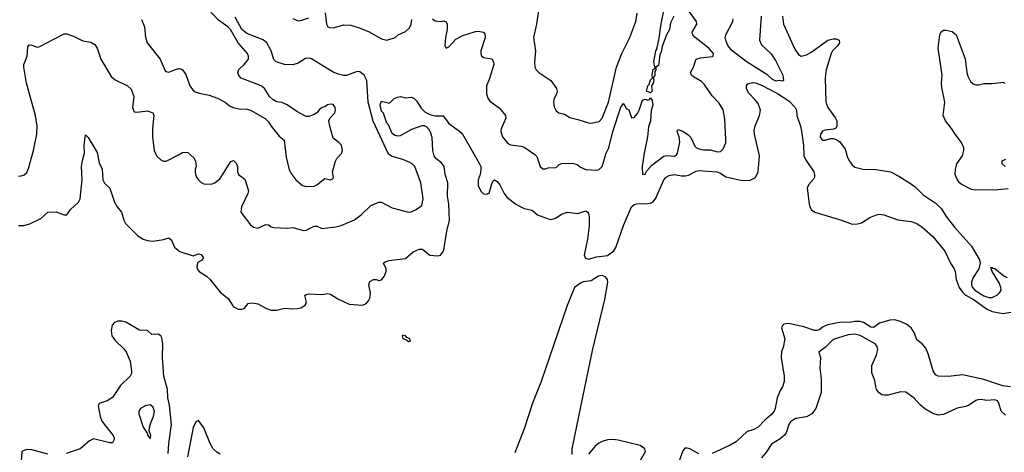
# Model space of a CAD drawing. Header units: inches. Extents: x 2220522 to 2384314, y 721474 to 893490.
# Tile 176 of 256: x 2328820 to 2336141, y 815724 to 818943. Entities that reach past the tile are written whole.
import ezdxf

# ---------------------------------------------------------------- set-up
doc = ezdxf.new("R2010")
doc.units = ezdxf.units.IN
doc.header["$MEASUREMENT"] = 0
doc.layers.add('C3821', color=7, linetype='Continuous')
doc.layers.add('C3831', color=7, linetype='Continuous')

msp = doc.modelspace()

# ---------------------------------------------------------------- linework, layer by layer
at = {"layer": 'C3821', "color": 5}
for points, elevation in [([(2329724.8, 818944.8), (2329747, 818890), (2329755.8, 818810), (2329768.5, 818770), (2329864.9, 818650), (2329902.9, 818562.9), (2329910, 818556.3), (2329930, 818552.7), (2329990, 818575.8), (2330000, 818577.1)], 160), ([(2328810, 817778), (2328830, 817780.3), (2328852.3, 817787.7), (2328873.3, 817806.7), (2328885.3, 817834.7), (2328923, 817970), (2328946.9, 818090), (2328949.6, 818150), (2328937.6, 818230), (2328870.6, 818470), (2328851.1, 818588.9), (2328851.5, 818610), (2328875.1, 818670), (2328880.5, 818739.5), (2328890, 818756), (2328910, 818753.4), (2328950, 818738), (2328970, 818742), (2329130, 818828), (2329150, 818836.3), (2329170, 818837.3), (2329220.9, 818820.9), (2329290, 818785.5), (2329350, 818776.3), (2329378.7, 818758.7), (2329397, 818730), (2329423.8, 818650), (2329500.8, 818520.8), (2329530, 818494.9), (2329622.8, 818450), (2329650, 818426.8), (2329668.2, 818370), (2329659.1, 818290), (2329670, 818258), (2329690, 818254.8), (2329770, 818264.9), (2329810.4, 818250.4), (2329816.3, 818230), (2329806.9, 818133.1), (2329806.4, 818070), (2329820.7, 817970), (2329837.3, 817930), (2329870, 817899.1), (2329890, 817890.7), (2329910, 817890.7), (2330000, 817937.7)], 140), ([(2328810, 817411.4), (2328850, 817410.2), (2328895, 817424.9), (2328976.3, 817463.7), (2329030, 817510.6), (2329090, 817513.4), (2329150, 817490.7), (2329170, 817491), (2329198, 817530), (2329256.1, 817583.9), (2329269.5, 817610), (2329284.1, 817750), (2329279, 817850), (2329285.9, 817894.1), (2329301.7, 817950), (2329299.7, 818010), (2329310, 818084.7), (2329330, 818066), (2329395.4, 817955.4), (2329410, 817878), (2329432.4, 817830), (2329437.4, 817750), (2329450, 817726), (2329490.5, 817690), (2329523.9, 817583.9), (2329544, 817550), (2329578, 817510), (2329594.9, 817450), (2329607.2, 817427.2), (2329696.3, 817336.3), (2329737.1, 817310), (2329770, 817298.9), (2329810, 817295.6), (2329890, 817306.5), (2329930, 817318.7), (2329950, 817302), (2329970.4, 817250), (2330000, 817226.1)], 120), ([(2329924.7, 815715.3), (2329929.3, 815790.7), (2329949.9, 815930.1), (2329934.3, 816074.3), (2329921.9, 816130), (2329919.5, 816190), (2329892.5, 816290), (2329882.2, 816430), (2329884.8, 816530), (2329876.3, 816576.3), (2329869.7, 816589.7), (2329850, 816602), (2329801.5, 816601.5), (2329769.2, 816629.2), (2329710, 816632.3), (2329610, 816691.8), (2329580.1, 816700.1), (2329550, 816699.7), (2329523.8, 816690), (2329507.1, 816670), (2329501.3, 816630), (2329506.3, 816590), (2329530, 816556.5), (2329594.5, 816494.5), (2329611.2, 816471.2), (2329641.6, 816401.6), (2329652.4, 816330), (2329651.3, 816310), (2329641.5, 816290), (2329570, 816221), (2329510, 816132.4), (2329470, 816106.6), (2329418, 816090), (2329410, 816084.2), (2329404, 816070), (2329417.6, 815990), (2329430, 815954.9), (2329515, 815850), (2329522.4, 815830), (2329521.5, 815818.5), (2329510, 815795.6), (2329490, 815793.3), (2329370, 815824.8), (2329338.4, 815810), (2329270, 815748.8), (2329165.9, 815714.1)], 120), ([(2329030, 815711.3), (2328910, 815743.4), (2328870, 815743.7), (2328837, 815730), (2328830, 815659)], 120)]:
    msp.add_lwpolyline(points, dxfattribs=dict(at, elevation=elevation))
at = {"layer": 'C3821', "color": 5, "elevation": 140}
msp.add_lwpolyline([(2329790, 816077.4), (2329756, 816070), (2329717.3, 816050), (2329707, 816030), (2329706.7, 816010), (2329738, 815910), (2329767.5, 815867.5), (2329772, 815850), (2329790, 815824.7), (2329794, 815850), (2329783.1, 815883.1), (2329785.6, 815905.6), (2329796.1, 815943.9), (2329815.8, 815990), (2329822.2, 816030), (2329810, 816061.6)], close=True, dxfattribs=at)
at = {"layer": 'C3831', "color": 5}
for points, elevation in [([(2330000, 818577.1), (2330010, 818578.4), (2330030, 818570.4), (2330054.5, 818534.5), (2330085.3, 818450), (2330103.8, 818423.8), (2330125.9, 818405.9), (2330155.6, 818395.6), (2330230, 818381), (2330290, 818359.7), (2330346.7, 818330), (2330381.3, 818301.3), (2330408.6, 818288.6), (2330450, 818278.5), (2330510, 818276.5), (2330536, 818270), (2330646.3, 818206.3), (2330670, 818183), (2330690.4, 818150), (2330750, 818074.8), (2330786.8, 818046.8), (2330800.7, 817920.7), (2330824.8, 817824.8), (2330843, 817790), (2330874, 817750), (2330922.8, 817710), (2330950, 817701.3), (2331010, 817703.8), (2331030, 817712.7), (2331090, 817760.7), (2331130, 817751.3), (2331150, 817762), (2331152.7, 817770), (2331145.2, 817810), (2331169.3, 817890), (2331179.3, 817910), (2331213.1, 817946.9), (2331220.9, 817970), (2331213.2, 818010), (2331194, 818030), (2331150, 818062), (2331126.3, 818150), (2331119.6, 818190), (2331128, 818212), (2331164.5, 818250), (2331169.4, 818270), (2331166, 818290), (2331150, 818312.7), (2331130, 818314), (2331110, 818309), (2331090, 818295.3), (2331070, 818289), (2331050, 818274), (2331030.4, 818249.6), (2331010, 818237.2), (2330970, 818222), (2330950, 818222), (2330880.1, 818260.1), (2330809.4, 818310), (2330770, 818325.4), (2330730, 818332.6), (2330705.1, 818345.1), (2330677, 818370), (2330640.7, 818430), (2330615.1, 818450), (2330466.8, 818506.8), (2330448.3, 818528.3), (2330442.7, 818550), (2330449.1, 818570.9), (2330490, 818610.3), (2330520.4, 818650), (2330521.1, 818670), (2330514.3, 818690), (2330444.1, 818770), (2330388.7, 818870), (2330367.2, 818890), (2330298.3, 818938.3), (2330190, 819055.8)], 160), ([(2331092.7, 818992.7), (2331101.3, 818910), (2331110.3, 818890.3), (2331123.9, 818883.9), (2331150, 818882.7), (2331230, 818903.8), (2331282.2, 818902.2), (2331343.2, 818883.2), (2331413.7, 818853.7), (2331510, 818799.1), (2331549.7, 818790.3), (2331611, 818809), (2331633.2, 818830), (2331690, 818854), (2331717.5, 818882.5), (2331729.8, 818910.2), (2331736.8, 818943.2)], 140), ([(2331890, 818948.5), (2331910, 818933.7), (2331949.6, 818930.3), (2331974.6, 818934.6), (2331990, 818926), (2331998, 818910), (2331999.5, 818870), (2331986.7, 818810), (2331980.7, 818750), (2331990, 818731.3), (2332010, 818741), (2332063.3, 818796.7), (2332114.9, 818825.1), (2332210, 818854.6), (2332230, 818856.9), (2332268.9, 818848.9), (2332278.5, 818838.5), (2332280.8, 818810), (2332248.5, 818710), (2332248, 818690), (2332254, 818674), (2332270, 818662.4), (2332331.4, 818651.4), (2332343.1, 818630), (2332345.7, 818610), (2332314.4, 818505.6), (2332291.5, 818450), (2332290.3, 818390.3), (2332299.9, 818359.9), (2332316.2, 818336.2), (2332386.1, 818286.1), (2332432.2, 818230), (2332433.7, 818210), (2332401.2, 818130), (2332398.6, 818110), (2332410, 818070.6), (2332450, 818021.6), (2332470, 818010.4), (2332550, 818000.7), (2332570, 817994), (2332650, 817938.8), (2332664.9, 817924.9), (2332690.4, 817850.4), (2332710, 817833), (2332730, 817833), (2332750, 817841.6), (2332810, 817844), (2332830, 817862), (2332850, 817872.4), (2332930, 817875.3), (2332965.3, 817865.2), (2332990, 817846.4), (2333030, 817828.7), (2333110, 817822.6), (2333130, 817827.4), (2333150.7, 817850), (2333181.2, 817950), (2333201.3, 817990), (2333230, 818110.4), (2333290, 818290.8), (2333310, 818318), (2333314.8, 818314.8), (2333330, 818282), (2333350, 818272), (2333370, 818212), (2333390, 818216), (2333414.9, 818245.1), (2333427, 818270), (2333450, 818344.7), (2333470, 818352), (2333490, 818342.8), (2333502, 818350), (2333510, 818362), (2333522, 818342), (2333528.4, 818310), (2333516.4, 818263.6), (2333510.1, 818190), (2333494.6, 818145.4), (2333488.6, 818070), (2333463.5, 817950), (2333448.7, 817850), (2333451.6, 817791.6), (2333470, 817794), (2333482.8, 817817.2), (2333519.6, 817860.4), (2333610, 817927.1), (2333630, 817932.4), (2333690, 817927.2), (2333703.8, 817936.2), (2333710.9, 817949.1), (2333727.9, 818032.1), (2333724.5, 818070), (2333708.3, 818110), (2333714.6, 818125.4), (2333750, 818114), (2333790, 818087.1), (2333810, 818066.5), (2333841.5, 818001.5), (2333850, 817991.3), (2333870, 817981.3), (2333905.6, 817974.4), (2333954.7, 817974.7), (2334010, 817958.4), (2334030, 817963), (2334050, 817982), (2334070, 818026.8), (2334071.8, 818050), (2334063.3, 818203.3), (2334051, 818271), (2334020.6, 818320.6), (2333970, 818375.6), (2333910, 818463.9), (2333890, 818481.6), (2333830, 818517.3), (2333815.4, 818530), (2333808.2, 818550), (2333831.6, 818590), (2333841.6, 818630), (2333851.4, 818648.6), (2333881.3, 818658.7), (2333972.2, 818667.8), (2333977, 818670), (2333978.5, 818690), (2333943.2, 818730), (2333842.9, 818810), (2333825.8, 818830), (2333820.4, 818850), (2333854, 818910), (2333852.8, 818930), (2333799.8, 818999.8)], 140), ([(2332676.9, 819010), (2332663.6, 818910), (2332640.8, 818810), (2332655.5, 818710), (2332648.4, 818630), (2332650.4, 818590.4), (2332660.5, 818570), (2332680.7, 818550), (2332770.2, 818490.2), (2332812, 818430), (2332817, 818410), (2332812, 818390), (2332791.4, 818350), (2332788.4, 818330), (2332795.1, 818295.1), (2332810, 818264.9), (2332829, 818249), (2332870, 818239.3), (2332910, 818214), (2332970, 818200.9), (2333050, 818174), (2333070, 818172.2), (2333130, 818185.3), (2333151.6, 818210), (2333198.3, 818330), (2333259, 818590), (2333298.2, 818690), (2333355.8, 818810), (2333401, 818930), (2333411.5, 818991.5)], 160), ([(2333685.3, 818970), (2333660.4, 818919.6), (2333652.1, 818870), (2333628.7, 818830), (2333597.7, 818742.3), (2333590, 818704), (2333578.8, 818681.2), (2333570, 818602), (2333551, 818589), (2333550, 818566), (2333542, 818558), (2333542, 818530), (2333531.1, 818508.9), (2333534.4, 818494.4), (2333530.6, 818470.6), (2333518, 818450), (2333522, 818410), (2333510, 818398), (2333482, 818410), (2333490, 818451.3), (2333500.4, 818459.6), (2333510, 818494), (2333526, 818510), (2333522, 818530), (2333530, 818574), (2333542, 818578), (2333546, 818590), (2333540.2, 818600.2), (2333536, 818630), (2333549.8, 818710), (2333556.9, 818723.1), (2333575.8, 818804.2), (2333590, 818910.8), (2333610.8, 819010)], 140), ([(2330000, 817937.7), (2330030, 817953.4), (2330050, 817958), (2330070, 817954), (2330114.2, 817914.2), (2330127.7, 817890), (2330133.4, 817850), (2330126, 817830), (2330124.9, 817810), (2330127, 817790), (2330135.8, 817770), (2330148.5, 817750), (2330170, 817731.8), (2330190, 817722.4), (2330210, 817719.6), (2330250, 817721.7), (2330270, 817728.7), (2330310, 817760.3), (2330390, 817887.3), (2330410, 817894), (2330430, 817874), (2330439.3, 817850), (2330440.4, 817810), (2330448, 817790), (2330494.9, 817754.9), (2330521.6, 817670), (2330517.6, 817650), (2330468.5, 817550), (2330464, 817510), (2330535.5, 817415.5), (2330558, 817398), (2330590, 817390.5), (2330650, 817419.3), (2330670, 817415.5), (2330690, 817401.3), (2330710, 817396), (2330809.6, 817390.4), (2330850, 817396.4), (2330930, 817375.3), (2330950, 817377.4), (2331010, 817407.6), (2331030, 817406.7), (2331070, 817388.2), (2331090, 817390.4), (2331170, 817401.3), (2331210, 817411.5), (2331310, 817453.1), (2331359.7, 817490), (2331430, 817561.3), (2331490, 817586), (2331510, 817583.8), (2331590, 817543), (2331710, 817510.4), (2331730, 817512.4), (2331769.2, 817530), (2331810, 817561), (2331820.5, 817610), (2331801.7, 817730), (2331757, 817850), (2331739.3, 817870), (2331720.8, 817880.8), (2331670, 817902), (2331590, 817923.9), (2331562.7, 817942.7), (2331448.8, 818188.8), (2331410.9, 818330), (2331401, 818490), (2331382.4, 818530), (2331350, 818554.8), (2331330, 818556.5), (2331250, 818527.4), (2331230, 818527), (2331190, 818536.5), (2331150, 818552.9), (2330990, 818650.4), (2330970, 818656.5), (2330945.6, 818654.4), (2330890, 818619.3), (2330850, 818607.7), (2330790, 818609.7), (2330728.2, 818628.2), (2330710, 818647.6), (2330690.6, 818710), (2330658, 818770), (2330630, 818793.7), (2330510, 818839.7), (2330472.6, 818870), (2330421.7, 818961.7)], 140), ([(2330850, 818950.2), (2330890, 818933.4), (2330910, 818935.6), (2330970, 818957.6)], 140), ([(2334332.3, 818970), (2334320.2, 818790), (2334336.1, 818756.1), (2334407.6, 818687.6), (2334438.9, 818638.9), (2334493.9, 818530), (2334499.5, 818490), (2334490, 818484.5), (2334470, 818489.1), (2334446.1, 818486.1), (2334417.4, 818497.4), (2334382, 818530), (2334230, 818627.7), (2334118, 818710), (2334086.8, 818750), (2334069.7, 818790), (2334066.3, 818810), (2334071.5, 818830), (2334122.7, 818930), (2334124.7, 818950)], 120), ([(2334491.1, 818970), (2334500.3, 818910), (2334583.3, 818723.3), (2334610, 818682.4), (2334630, 818670.3), (2334670, 818680.2), (2334710, 818702.7), (2334830, 818790.2), (2334870, 818800.2), (2334890, 818799), (2334912.4, 818790), (2334916.1, 818770), (2334903.6, 818750), (2334864.4, 818710), (2334853, 818690), (2334816.9, 818570), (2334810.2, 818510), (2334813.4, 818330), (2334829.2, 818290), (2334887, 818210), (2334896.4, 818190), (2334896.3, 818150), (2334885.8, 818134.2), (2334872.3, 818127.7), (2334810, 818119.8), (2334790, 818112), (2334774, 818090), (2334771.8, 818071.8), (2334783.7, 818050), (2334790, 818045.5), (2334810, 818045.8), (2334850, 818058), (2334870, 818057.6), (2334891.9, 818051.9), (2334917.2, 818037.2), (2334958.2, 817978.2), (2334976.7, 817916.7), (2334990, 817890.7), (2335010, 817862), (2335030, 817846), (2335090.4, 817830.3), (2335187, 817827), (2335294.8, 817810), (2335358, 817778), (2335443.9, 817723.9), (2335478.2, 817698.2), (2335538.6, 817638.5), (2335635.6, 817575.6), (2335674.2, 817534.2), (2335710, 817478), (2335770, 817398), (2335896.9, 817256.9), (2335956.1, 817156.1), (2335961.3, 817130), (2335952.9, 817090), (2335910, 817024.2), (2335896.9, 816990), (2335897.5, 816970), (2335905.2, 816950), (2335923.2, 816930), (2335990, 816887.4), (2336025.4, 816874.6), (2336050, 816875), (2336090, 816896.2), (2336105.3, 816910), (2336117.8, 816930), (2336116.5, 816950), (2336104.5, 816984.5), (2336051.1, 817070), (2336042, 817098), (2336050, 817102), (2336054.7, 817094.7), (2336070, 817091.8), (2336138.1, 817038.1), (2336163.7, 817023.7)], 140), ([(2336170, 817683.1), (2336070, 817674.5), (2335970, 817677.6), (2335930, 817673.6), (2335898.3, 817678.3), (2335819.7, 817719.7), (2335808.6, 817728.6), (2335790, 817757), (2335777.2, 817790), (2335777.7, 817830), (2335789, 817871), (2335829.7, 817930), (2335841.1, 817970), (2335841.1, 817990), (2335824.2, 818030), (2335775.9, 818090), (2335750, 818133.7), (2335703.1, 818190), (2335686, 818230), (2335700.4, 818330), (2335677.1, 818437.1), (2335674.4, 818470), (2335679.9, 818530), (2335649.4, 818730), (2335661.7, 818830), (2335669.1, 818850.9), (2335690, 818865.2), (2335710, 818865.8), (2335753.7, 818853.7), (2335784.6, 818830), (2335851.2, 818651.2), (2335862, 818550), (2335870, 818521.6), (2335890, 818483.7), (2335910, 818465.7), (2335930, 818458), (2335950, 818457.6), (2335990, 818468.7), (2336050, 818468.8), (2336116.4, 818476.4), (2336130, 818477.1), (2336146, 818470)], 140), ([(2330000, 817226.1), (2330010, 817218), (2330110, 817186), (2330150, 817200.5), (2330170, 817195.5), (2330187.3, 817170), (2330170.7, 817150), (2330144.6, 817135.4), (2330137.4, 817110), (2330139.6, 817090), (2330154, 817070), (2330210, 817034.9), (2330232.9, 817012.9), (2330310, 816916.4), (2330369.2, 816869.2), (2330410, 816806.4), (2330444.7, 816790), (2330471.6, 816788.4), (2330490, 816794.8), (2330519, 816830), (2330550, 816835.5), (2330590, 816828.4), (2330654.2, 816794.2), (2330690, 816780.9), (2330730, 816782.7), (2330790, 816797), (2330850, 816790.5), (2330886.8, 816793.2), (2330910, 816798.8), (2330942, 816818), (2330949.2, 816830), (2330949.2, 816850), (2330941.2, 816890), (2330950, 816898.8), (2330970, 816904), (2331070, 816899.1), (2331110, 816904.9), (2331130, 816900.5), (2331185, 816864.9), (2331270, 816826.9), (2331370, 816819.6), (2331397, 816830), (2331414.5, 816850), (2331422.9, 816870), (2331427.6, 816910), (2331416, 816970), (2331424.8, 816995.2), (2331450, 817010.8), (2331470, 817010.8), (2331490, 817002), (2331510, 817007.3), (2331530, 817031.3), (2331546, 817070), (2331546, 817090), (2331524, 817130), (2331538.4, 817141.6), (2331568.4, 817151.6), (2331690, 817164.9), (2331745.6, 817214.4), (2331790, 817234.4), (2331814.6, 817234.6), (2331870, 817190.6), (2331930, 817186.8), (2331950, 817191), (2331967.2, 817212.8), (2331973.3, 817230), (2331995.8, 817370), (2332015.5, 817450), (2332009.9, 817569.9), (2332001, 817630), (2332003.5, 817730), (2331983.1, 817790), (2331975.5, 817850), (2331956.7, 817876.7), (2331913.2, 817910), (2331902.3, 817930), (2331892.5, 817970), (2331886.4, 818066.4), (2331878.1, 818098.1), (2331864.8, 818124.8), (2331845.4, 818145.4), (2331830, 818152.4), (2331810, 818153.5), (2331733.6, 818126.4), (2331650, 818078.7), (2331630, 818076), (2331610, 818081.4), (2331590, 818096.9), (2331561.3, 818161.3), (2331550, 818173.6), (2331526.1, 818246.1), (2331510, 818262.4), (2331500.4, 818310), (2331510, 818336), (2331570, 818321), (2331604.5, 818355.5), (2331630, 818366.8), (2331650.6, 818370.6), (2331690, 818361), (2331730, 818366), (2331750, 818358.8), (2331770, 818338.4), (2331805.4, 818285.4), (2331835.5, 818255.5), (2331870, 818238), (2331910, 818227.6), (2331970, 818226.8), (2332010.5, 818170.5), (2332090, 818114), (2332110, 818094.8), (2332239.1, 817870), (2332248, 817850), (2332248.4, 817830), (2332243.8, 817790), (2332228.4, 817750), (2332228.5, 817710), (2332250, 817666), (2332270, 817646), (2332290, 817644.7), (2332310, 817651.3), (2332330, 817722), (2332339, 817741), (2332350, 817750.8), (2332370, 817739.1), (2332390, 817714), (2332421.7, 817650), (2332441.5, 817621.5), (2332509.2, 817569.2), (2332570, 817538), (2332630, 817525.5), (2332671.6, 817491.5), (2332750, 817460.5), (2332770, 817457.1), (2332790, 817460.4), (2332810, 817468.4), (2332850, 817496.5), (2332890, 817510.3), (2332970, 817501.6), (2333030, 817519.5), (2333044.9, 817510), (2333050, 817502.8), (2333054.1, 817474.1), (2333053.6, 817410), (2333041, 817310), (2333016.6, 817190), (2333027.1, 817167.1), (2333050, 817160.7), (2333110, 817179.4), (2333190, 817187.9), (2333237.2, 817222.8), (2333252.5, 817247.5), (2333308.9, 817411.1), (2333370, 817549.3), (2333390, 817566.4), (2333407.9, 817572.1), (2333490, 817575.1), (2333510, 817578.2), (2333530, 817588.4), (2333550, 817614.4), (2333609.5, 817750.5), (2333628.1, 817771.9), (2333650, 817784.6), (2333689.9, 817790.1), (2333740, 817780), (2333770, 817780.3), (2333793.8, 817786.2), (2333850, 817816.8), (2333870, 817821.4), (2334004.9, 817810), (2334030, 817801.3), (2334070, 817774.3), (2334193.1, 817746.9), (2334252, 817748), (2334291.2, 817768.8), (2334310.7, 817810), (2334322.2, 817930), (2334283.4, 818090), (2334281.6, 818118.4), (2334288.3, 818151.7), (2334322.2, 818230), (2334327.9, 818270), (2334310, 818318), (2334286.4, 818350), (2334239.3, 818399.3), (2334225.5, 818430), (2334223.8, 818450), (2334233.8, 818466.2), (2334270, 818475.4), (2334292.4, 818472.4), (2334336.5, 818456.5), (2334454.3, 818394.4), (2334538.1, 818338.1), (2334587.3, 818290), (2334596, 818270), (2334597.6, 818230), (2334625.7, 818150), (2334632.6, 818112.6), (2334649.2, 818010), (2334651.8, 817930), (2334663.6, 817903.6), (2334724.4, 817810), (2334730.2, 817790), (2334730.2, 817770), (2334723.2, 817756.8), (2334685.5, 817714.5), (2334676, 817690), (2334690, 817572), (2334694.9, 817550), (2334707.3, 817527.3), (2334731.6, 817511.5), (2334930.3, 817450.3), (2335010, 817421.1), (2335050, 817422.6), (2335079, 817430), (2335142.7, 817470), (2335190, 817491.6), (2335210, 817496), (2335246, 817490), (2335350, 817454.6), (2335450, 817441.1), (2335490, 817425.8), (2335530, 817398.5), (2335610, 817330.2), (2335699.5, 817219.5), (2335742, 817130), (2335768.6, 817090), (2335775.9, 817070), (2335782.5, 817010), (2335807, 816950), (2335830, 816915.9), (2335850, 816896.3), (2335917.2, 816857.2), (2336010, 816790.5), (2336050, 816771.4), (2336130, 816757.7), (2336190, 816766)], 120), ([(2336148, 817850), (2336126, 817870), (2336126.3, 817893.7), (2336154, 817906)], 120), ([(2332927.4, 815707.4), (2332927.8, 815750), (2332961.8, 815918.2), (2333079.4, 816480.6), (2333170, 816861.6), (2333192.6, 816990), (2333189.9, 817010), (2333176.2, 817030), (2333150, 817040.1), (2333125, 817035), (2333070, 816998.5), (2333010, 816991.2), (2332990, 816983), (2332944.7, 816950), (2332890, 816816.9), (2332697, 816250), (2332634.1, 816090), (2332573.3, 815906.7), (2332500.6, 815719.4)], 120), ([(2336188.7, 816211.3), (2336130, 816218.1), (2335990, 816264.6), (2335830, 816299.8), (2335727.3, 816287.3), (2335650, 816291.6), (2335630, 816300.7), (2335611.3, 816330), (2335576.2, 816456.2), (2335559, 816499), (2335531.3, 816531.3), (2335490, 816560.7), (2335472.8, 816610), (2335447.8, 816650), (2335415.8, 816675.8), (2335370, 816698.1), (2335328.5, 816708.5), (2335290, 816707.2), (2335214.1, 816685.9), (2335170, 816652.4), (2335150, 816655.4), (2335094.2, 816690), (2335070, 816697.3), (2335030, 816698), (2334990, 816689.9), (2334930, 816691.5), (2334827, 816673), (2334790, 816654.3), (2334770, 816637.9), (2334750, 816630.3), (2334730, 816630.9), (2334650, 816657.6), (2334550, 816679), (2334530, 816682.2), (2334502.9, 816677.1), (2334492.2, 816667.8), (2334485.3, 816650), (2334510, 816568), (2334496.7, 816503.3), (2334485.5, 816474.5), (2334481.5, 816430), (2334504.4, 816290), (2334505.3, 816250), (2334492.2, 816210), (2334475.4, 816184.6), (2334452, 816130), (2334437.6, 816050), (2334429, 816030), (2334410, 816004.4), (2334358.2, 815961.8), (2334310.4, 815910), (2334274, 815890), (2334230, 815879.7), (2334150, 815804.4), (2334103.2, 815776.8), (2333970, 815716.1)], 120), ([(2336150, 815999.5), (2336118.7, 816030), (2336100.4, 816090), (2336090, 816106), (2336070, 816114.8), (2336010, 816109.7), (2335970, 816116.3), (2335945.3, 816114.7), (2335930, 816109.4), (2335883.4, 816076.6), (2335856.1, 816063.9), (2335790, 816051.3), (2335690, 816004.4), (2335650, 816001.5), (2335610, 816012), (2335550, 816047.7), (2335516.7, 816076.6), (2335470, 816127.4), (2335410, 816171.1), (2335370, 816174.8), (2335278, 816150), (2335250, 816147.9), (2335230, 816152.3), (2335210, 816167.1), (2335192.1, 816190), (2335185, 816210), (2335178.4, 816258.4), (2335155.2, 816315.2), (2335157.4, 816370), (2335192.3, 816450), (2335200.3, 816490), (2335196.9, 816510), (2335180.5, 816530), (2335070, 816593.8), (2335030, 816603.8), (2334980.9, 816599.1), (2334870, 816562.3), (2334810, 816503.5), (2334762.8, 816470), (2334775.8, 816430), (2334770.3, 816350), (2334780.9, 816270), (2334780.3, 816170), (2334740.3, 816050), (2334710.4, 816010), (2334670, 815988.2), (2334590, 815975.3), (2334552, 815950), (2334539, 815930), (2334518.5, 815870), (2334507.8, 815852.2), (2334474.9, 815825.1), (2334410, 815785.7), (2334372.9, 815727.1), (2334336.1, 815683.9)], 140), ([(2330310, 815710), (2330285.1, 815725.1), (2330258.9, 815750), (2330236.1, 815790), (2330190, 815905.1), (2330150, 815960.7), (2330130, 815951.8), (2330110.9, 815909.1), (2330066.9, 815690)], 120), ([(2333413.8, 815626.2), (2333473.3, 815730), (2333469.6, 815750), (2333433.5, 815773.5), (2333270, 815814.4), (2333230, 815819.1), (2333190, 815817.6), (2333150, 815805.5), (2333127.3, 815792.7), (2333100.1, 815770), (2333049.5, 815710.5)], 120), ([(2333870, 815713.6), (2333804, 815750), (2333784.1, 815755.9), (2333765.1, 815754.9), (2333750, 815735.3), (2333699.7, 815590)], 120)]:
    msp.add_lwpolyline(points, dxfattribs=dict(at, elevation=elevation))
at = {"layer": 'C3831', "color": 5, "elevation": 120}
msp.add_lwpolyline([(2331670, 816595.6), (2331663, 816590), (2331668.4, 816570), (2331699.3, 816559.3), (2331710, 816548.2), (2331726, 816550), (2331719, 816570), (2331699.3, 816579.3), (2331688.7, 816590)], close=True, dxfattribs=at)

doc.saveas('drawing.dxf')
